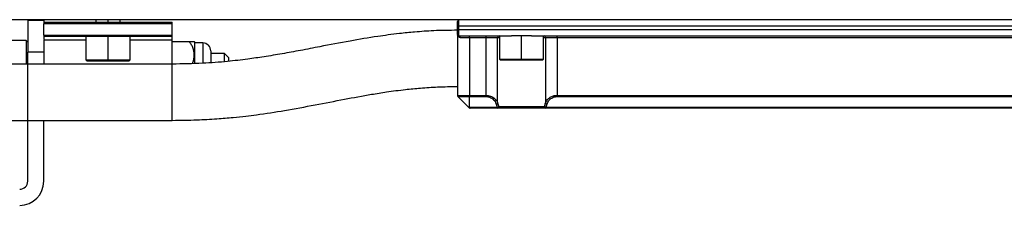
# Model space of a CAD drawing. Header units: millimetres. Extents: x -565 to 1730, y 407 to 731.
# Tile 11 of 26: x -13 to 109, y 545 to 568. Entities that reach past the tile are written whole.
import ezdxf

# ---------------------------------------------------------------- set-up
doc = ezdxf.new("R2010")
doc.units = ezdxf.units.MM

# ---------------------------------------------------------------- blocks, each defined once
blk = doc.blocks.new('Drawing View2')
at = {"color": 7, "linetype": 'Continuous', "lineweight": 25}
for p, q in [((342, 12.52), (-146, 12.52)), ((-16, 12.42), (-18, 12.42)), ((-18, 12.42), (-18, 8.48)), ((-16, 12.42), (-16, 12.22)), ((-9.5, 12.52), (-9.5, 12.22)), ((-8, 12.22), (-8, 12.52)), ((-6.5, 12.22), (-6.5, 12.52)), ((35.5, 11.72), (35.5, 12.32)), ((35.7, 11.72), (35.7, 12.52)), ((-16, 12.22), (0, 12.22)), ((-16, 12.22), (-16, 12.02)), ((0, 12.02), (-16, 12.02)), ((-16, 10.62), (-16, 12.02)), ((0, 12.02), (0, 12.22)), ((0, 10.62), (0, 12.02)), ((35.5, 11.32), (35.5, 11.72)), ((35.5, 11.72), (35.7, 11.72)), ((35.5, 10.72), (35.5, 11.32)), ((35.5, 11.32), (35.7, 11.32)), ((35.7, 11.32), (35.7, 11.72)), ((160.3, 11.72), (35.7, 11.72)), ((35.7, 10.52), (35.7, 11.32)), ((35.7, 11.32), (160.3, 11.32)), ((-18.2, 9.92), (-21.8, 9.92)), ((-18, 9.72), (-18.2, 9.92)), ((-18.2, 9.92), (-18.2, 7.01)), ((-16, 10.62), (0, 10.62)), ((-16, 10.62), (-16, 10.42)), ((0, 10.42), (-16, 10.42)), ((-16, 10.42), (-16, 10.06)), ((-16, 9.99), (-16, 8.48)), ((-10.75, 9.99), (-16, 9.99)), ((-10.75, 10.42), (-10.75, 7.52)), ((-8, 7.52), (-8, 10.42)), ((-5.25, 7.52), (-5.25, 10.42)), ((0, 9.99), (-5.25, 9.99)), ((0, 10.42), (0, 10.62)), ((0, 9.99), (0, 10.42)), ((0, 7), (0, 9.99)), ((0, 9.82), (2.06, 9.82)), ((35.5, 10.72), (35.5, 3.11)), ((35.7, 10.52), (42.25, 10.52)), ((35.85, 10.32), (37, 10.32)), ((37, 10.32), (37, 10.52)), ((37, 10.32), (39.07, 10.32)), ((37, 10.32), (37, 3.11)), ((39.07, 10.32), (39.07, 10.52)), ((39.07, 10.32), (40.52, 10.32)), ((39.07, 3.11), (39.07, 10.32)), ((40.52, 2.16), (40.52, 10.32)), ((40.52, 10.32), (40.75, 10.32)), ((40.75, 10.52), (40.75, 7.62)), ((43.5, 10.52), (42.25, 10.52)), ((43.5, 7.62), (43.5, 10.52)), ((44.75, 10.52), (43.5, 10.52)), ((44.75, 10.52), (151.25, 10.52)), ((46.25, 7.62), (46.25, 10.52)), ((46.25, 10.32), (46.48, 10.32)), ((46.48, 10.32), (47.93, 10.32)), ((46.48, 10.32), (46.48, 2.16)), ((47.93, 10.32), (47.93, 10.52)), ((47.93, 10.32), (148.07, 10.32)), ((47.93, 10.32), (47.93, 3.11)), ((2.8, 7.09), (2.8, 9.74)), ((3.8, 9.63), (2.8, 9.63)), ((3.8, 9.63), (3.8, 7.11)), ((4.8, 8.63), (4.8, 7.18)), ((-16, 8.48), (-18, 8.48)), ((-18, 7), (-18, 8.48)), ((-16, 8.48), (-16, 7)), ((-10.75, 7.52), (-10.65, 7.42)), ((-10.75, 7.52), (-8, 7.52)), ((-10.65, 7.42), (-8, 7.42)), ((-8, 7.52), (-8, 7.42)), ((-8, 7.52), (-5.25, 7.52)), ((-8, 7.42), (-5.35, 7.42)), ((-5.35, 7.42), (-5.25, 7.52)), ((6.5, 8.32), (4.8, 8.32)), ((7, 7.82), (6.5, 8.32)), ((6.5, 7.32), (6.5, 8.32)), ((7, 7.82), (7, 7.35)), ((40.75, 7.62), (40.85, 7.52)), ((40.75, 7.62), (43.5, 7.62)), ((40.85, 7.52), (43.5, 7.52)), ((43.5, 7.62), (46.25, 7.62)), ((43.5, 7.62), (43.5, 7.52)), ((43.5, 7.52), (46.15, 7.52)), ((46.15, 7.52), (46.25, 7.62)), ((0, 7), (-18, 7)), ((-18, 3.5), (-18, 7)), ((0, 3.5), (0, 7)), ((-18, 0), (-18, 3.5)), ((0, 0), (0, 3.5)), ((35.5, 3.11), (37, 3.11)), ((35.56, 2.96), (37, 2.96)), ((36.94, 1.58), (35.56, 2.96)), ((37, 3.11), (39.07, 3.11)), ((37, 2.96), (39.07, 2.96)), ((37, 1.58), (37, 2.96)), ((39.07, 3.11), (39.07, 2.96)), ((47.93, 3.11), (47.93, 2.96)), ((47.93, 3.11), (148.07, 3.11)), ((47.93, 2.96), (148.07, 2.96)), ((40.48, 1.58), (37, 1.58)), ((40.48, 1.52), (37.08, 1.52)), ((40.48, 1.58), (40.48, 1.52)), ((46.52, 1.52), (40.48, 1.52)), ((40.66, 1.72), (46.34, 1.72)), ((149.48, 1.58), (46.52, 1.58)), ((46.52, 1.52), (46.52, 1.58)), ((149.48, 1.52), (46.52, 1.52)), ((-18, 0), (0, 0)), ((-18, -7.58), (-18, 0)), ((-16, -7.58), (-16, 0))]:
    blk.add_line(p, q, dxfattribs=at)
at = {"color": 7, "linetype": 'Continuous', "lineweight": 25, "flags": 128}
blk.add_lwpolyline([(37, 3.11), (37, 3.09), (37, 3.07), (37, 3.05), (37, 3.03), (37, 3.01), (37, 3), (37, 2.98), (37, 2.96)], dxfattribs=at)
at = {"color": 7, "linetype": 'Continuous', "lineweight": 25}
for centre, radius, start, end in [((35.7, 12.32), 0.2, 90, 180), ((0.76, 8.01), 2.67, 40.2396, 42.6964), ((35.7, 10.72), 0.2, 180, 270), ((35.67, 10.34), 0.181, 353.4238, 81.3869), ((40.71, 10.33), 0.196, 91.1196, 181.0775), ((46.29, 10.33), 0.196, 358.9225, 88.8804), ((3.8, 8.63), 1, 0, 90), ((35.7, 3.11), 0.2, 180, 225), ((40.31, 2.24), 0.226, 274.4186, 338.195), ((40.44, 1.83), 0.253, 280.4724, 334.9143), ((40.47, 1.72), 0.192, 272.6617, 2.434), ((46.56, 1.83), 0.253, 205.0828, 259.5262), ((46.53, 1.72), 0.192, 177.5681, 267.3022), ((46.69, 2.24), 0.226, 201.805, 265.5815), ((-19, -7.58), 3, 270, 0), ((-19, -7.58), 1, 270, 0)]:
    blk.add_arc(centre, radius, start, end, dxfattribs=at)
for points, knots in [([(35.5, 11.21), (34.52, 11.2), (32.73, 11.18), (30.33, 11.01), (28.44, 10.82), (26.91, 10.63), (24.84, 10.34), (21.99, 9.86), (18.82, 9.25), (16.02, 8.7), (13.71, 8.28), (11.52, 7.92), (9.26, 7.59), (6.73, 7.3), (3.59, 7.05), (1.27, 7.02), (0, 7)], [0, 0, 0, 0, 0.078233, 0.142267, 0.193761, 0.233515, 0.269698, 0.369812, 0.481666, 0.553668, 0.621866, 0.687296, 0.745155, 0.815206, 0.898999, 1, 1, 1, 1]), ([(2.49, 7.07), (2.52, 7.1), (2.69, 7.43), (2.77, 8.13), (2.65, 8.91), (2.37, 9.48), (2.16, 9.71), (2.06, 9.82)], [0, 0, 0, 0, 0.044199, 0.370941, 0.697688, 0.851742, 1, 1, 1, 1]), ([(2.06, 9.82), (2.16, 9.82), (2.37, 9.82), (2.65, 9.82), (2.69, 9.82), (2.72, 9.82)], [0, 0, 0, 0, 0.237863, 0.484182, 1, 1, 1, 1]), ([(35.5, 10.59), (35.5, 10.63), (35.5, 10.68), (35.5, 10.63), (35.5, 10.62)], [0, 0, 0, 0, 0.8125309, 1, 1, 1, 1]), ([(35.55, 10.59), (35.56, 10.53), (35.59, 10.43), (35.72, 10.34), (35.81, 10.33), (35.85, 10.32)], [0, 0, 0, 0, 0.44842, 0.74951, 1, 1, 1, 1]), ([(-18, 7), (-19.49, 6.99), (-22.19, 6.97), (-25.8, 6.86), (-28.64, 6.73), (-31, 6.61), (-34.01, 6.43), (-37.99, 6.17), (-42.16, 5.86), (-45.68, 5.59), (-48.37, 5.39), (-50.99, 5.21), (-53.72, 5.03), (-56.79, 4.85), (-60.47, 4.67), (-64.85, 4.51), (-68.03, 4.49), (-69.73, 4.48)], [0, 0, 0, 0, 0.084079, 0.15249, 0.205824, 0.247083, 0.289493, 0.381049, 0.481243, 0.536572, 0.589913, 0.641237, 0.691216, 0.749913, 0.820686, 0.903769, 1, 1, 1, 1]), ([(0, 0), (1.02, 0.01), (2.89, 0.03), (5.42, 0.18), (7.46, 0.35), (9.09, 0.52), (11.24, 0.79), (14.14, 1.24), (17.76, 1.91), (21.33, 2.61), (24.29, 3.16), (26.82, 3.56), (28.85, 3.83), (30.98, 4.04), (33.14, 4.18), (34.68, 4.2), (35.5, 4.21)], [0, 0, 0, 0, 0.0814293, 0.1486405, 0.2034908, 0.2470732, 0.2835125, 0.3832934, 0.4957264, 0.6049314, 0.7049631, 0.7591469, 0.8256615, 0.877026, 0.9346864, 1, 1, 1, 1]), ([(39.07, 3.11), (39.16, 3.1), (39.35, 3.09), (39.65, 3.02), (39.92, 2.89), (40.17, 2.7), (40.39, 2.46), (40.47, 2.27), (40.52, 2.16)], [0, 0, 0, 0, 0.122874, 0.257007, 0.422444, 0.581313, 0.771502, 1, 1, 1, 1]), ([(39.07, 2.96), (39.15, 2.96), (39.32, 2.95), (39.57, 2.88), (39.81, 2.75), (40.03, 2.56), (40.22, 2.32), (40.29, 2.12), (40.32, 2.02)], [0, 0, 0, 0, 0.118801, 0.249484, 0.412948, 0.57232, 0.765551, 1, 1, 1, 1]), ([(46.48, 2.16), (46.55, 2.3), (46.67, 2.57), (47.02, 2.87), (47.38, 3.03), (47.69, 3.1), (47.85, 3.1), (47.93, 3.11)], [0, 0, 0, 0, 0.308356, 0.568414, 0.780671, 0.89133, 1, 1, 1, 1]), ([(46.68, 2.02), (46.74, 2.18), (46.85, 2.46), (47.19, 2.76), (47.56, 2.93), (47.8, 2.95), (47.93, 2.96)], [0, 0, 0, 0, 0.35113, 0.631954, 0.811632, 1, 1, 1, 1]), ([(37, 1.58), (36.99, 1.58), (36.98, 1.58), (36.96, 1.58), (36.95, 1.58), (36.95, 1.58), (36.94, 1.58), (36.94, 1.58), (36.94, 1.58)], [0, 0, 0, 0, 0.212417, 0.45003, 0.578681, 0.713341, 0.853842, 1, 1, 1, 1]), ([(36.94, 1.58), (36.95, 1.57), (36.97, 1.56), (36.99, 1.55), (37.02, 1.53), (37.06, 1.53), (37.08, 1.52)], [0, 0, 0, 0, 0.215116, 0.339897, 0.471047, 1, 1, 1, 1]), ([(37.08, 1.52), (37.07, 1.53), (37.04, 1.53), (37.02, 1.55), (37, 1.56), (37, 1.57), (37, 1.58)], [0, 0, 0, 0, 0.526894, 0.694574, 0.783257, 1, 1, 1, 1]), ([(40.32, 2.02), (40.35, 1.94), (40.39, 1.79), (40.45, 1.65), (40.48, 1.58)], [0, 0, 0, 0, 0.553211, 1, 1, 1, 1]), ([(40.52, 2.16), (40.54, 2.08), (40.58, 1.93), (40.64, 1.79), (40.66, 1.72)], [0, 0, 0, 0, 0.553364, 1, 1, 1, 1]), ([(46.34, 1.72), (46.37, 1.8), (46.42, 1.95), (46.46, 2.09), (46.48, 2.16)], [0, 0, 0, 0, 0.5416335, 1, 1, 1, 1]), ([(46.52, 1.58), (46.55, 1.66), (46.61, 1.8), (46.66, 1.95), (46.68, 2.02)], [0, 0, 0, 0, 0.5416, 1, 1, 1, 1]), ([(-69.73, -2.52), (-68.58, -2.52), (-66.51, -2.51), (-63.75, -2.44), (-61.47, -2.37), (-59.43, -2.29), (-57.37, -2.19), (-54.19, -2.01), (-49.89, -1.74), (-44.78, -1.36), (-39.93, -1), (-35.51, -0.68), (-32.05, -0.46), (-29.44, -0.32), (-27.33, -0.21), (-24.76, -0.11), (-21.59, -0.02), (-19.26, -0.01), (-18, 0)], [0, 0, 0, 0, 0.0648876, 0.1168966, 0.1569243, 0.1946735, 0.2342281, 0.2755987, 0.379154, 0.4860275, 0.578523, 0.667438, 0.7469909, 0.7813203, 0.8194663, 0.8685411, 0.928604, 1, 1, 1, 1])]:
    blk.add_open_spline(points, degree=3, knots=knots, dxfattribs=at)

msp = doc.modelspace()

# ---------------------------------------------------------------- block references
at = {"color": 7, "linetype": 'Continuous', "lineweight": 25}
msp.add_blockref('Drawing View2', (5.54, 555.72), dxfattribs=at)

doc.saveas('drawing.dxf')
